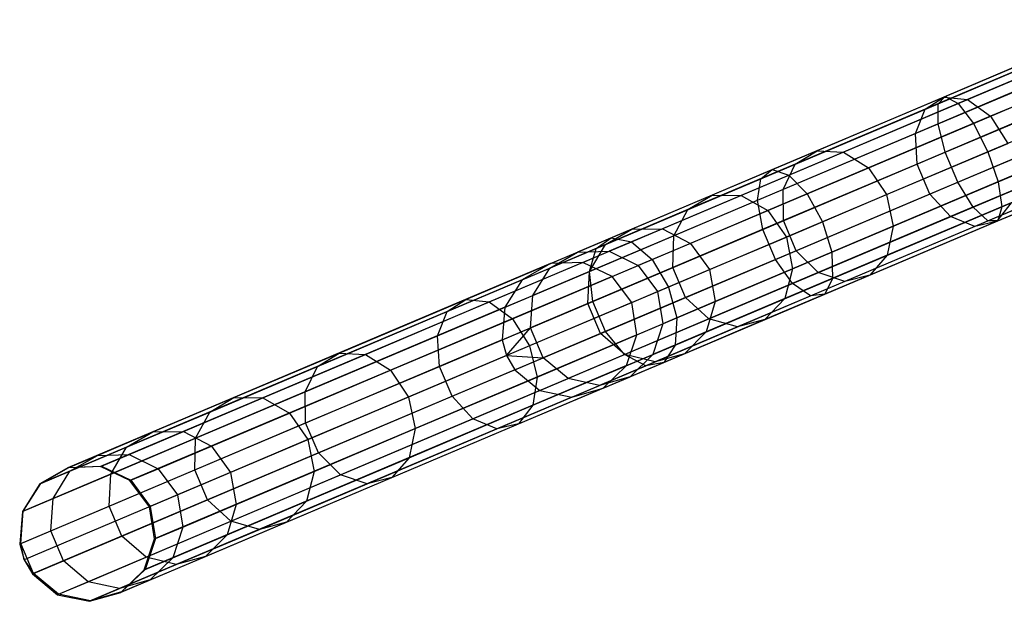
# Model space of a CAD drawing. Extents: x -91 to 92, y -91 to 92.
# Tile 8 of 256: x -84 to -70, y -36 to -27. Entities that reach past the tile are written whole.
import ezdxf

# ---------------------------------------------------------------- set-up
doc = ezdxf.new("R2010")
doc.units = 0
doc.header["$LTSCALE"] = 25.4
doc.layers.get('0').update_dxf_attribs({"linetype": 'CONTINUOUS'})

# ---------------------------------------------------------------- blocks, each defined once
blk = doc.blocks.new('NL2500012258_STL_2')
at = {"color": 0}
for p, q in [((21.716, -28.872, 28.498), (24.376, -27.746, 27.841)), ((21.716, -28.872, 28.498), (24.376, -27.746, 27.841)), ((21.61, -28.979, 28.044), (24.334, -27.827, 27.371)), ((21.61, -28.979, 28.044), (24.334, -27.827, 27.371)), ((21.904, -28.977, 28.926), (24.504, -27.876, 28.284)), ((21.904, -28.977, 28.926), (24.504, -27.876, 28.284)), ((23.837, -27.974, 173.903), (21.695, -28.881, 172.039)), ((23.837, -27.974, 173.903), (21.695, -28.881, 172.039)), ((24.136, -28.032, 173.534), (22.042, -28.918, 171.712)), ((24.136, -28.032, 173.534), (22.042, -28.918, 171.712)), ((23.613, -28.132, 174.295), (21.419, -29.06, 172.386)), ((23.613, -28.132, 174.295), (21.419, -29.06, 172.386)), ((21.61, -29.275, 27.668), (24.386, -28.1, 26.982)), ((21.61, -29.275, 27.668), (24.386, -28.1, 26.982)), ((22.129, -29.27, 29.23), (24.687, -28.188, 28.598)), ((22.129, -29.27, 29.23), (24.687, -28.188, 28.598)), ((24.441, -28.292, 173.272), (22.381, -29.164, 171.48)), ((24.441, -28.292, 173.272), (22.381, -29.164, 171.48)), ((23.514, -28.469, 174.62), (21.277, -29.415, 172.674)), ((23.514, -28.469, 174.62), (21.277, -29.415, 172.674)), ((21.715, -29.691, 27.455), (24.521, -28.503, 26.762)), ((21.715, -29.691, 27.455), (24.521, -28.503, 26.762)), ((24.884, -28.609, 28.711), (22.341, -29.685, 29.339)), ((24.884, -28.609, 28.711), (22.341, -29.685, 29.339)), ((19.176, -29.947, 29.578), (21.716, -28.872, 28.498)), ((19.176, -29.947, 29.578), (21.716, -28.872, 28.498)), ((21.695, -28.881, 172.039), (19.833, -29.669, 169.848)), ((21.695, -28.881, 172.039), (19.833, -29.669, 169.848)), ((23.563, -28.908, 174.803), (21.303, -29.865, 172.837)), ((23.563, -28.908, 174.803), (21.303, -29.865, 172.837)), ((21.419, -29.06, 172.386), (21.695, -28.881, 172.039)), ((21.419, -29.06, 172.386), (21.695, -28.881, 172.039)), ((21.61, -28.979, 28.044), (21.716, -28.872, 28.498)), ((21.61, -28.979, 28.044), (21.716, -28.872, 28.498)), ((21.695, -28.881, 172.039), (22.042, -28.918, 171.712)), ((21.695, -28.881, 172.039), (22.042, -28.918, 171.712)), ((21.716, -28.872, 28.498), (21.904, -28.977, 28.926)), ((21.716, -28.872, 28.498), (21.904, -28.977, 28.926)), ((19.009, -30.08, 29.149), (21.61, -28.979, 28.044)), ((19.009, -30.08, 29.149), (21.61, -28.979, 28.044)), ((19.42, -30.028, 29.981), (21.904, -28.977, 28.926)), ((19.42, -30.028, 29.981), (21.904, -28.977, 28.926)), ((21.419, -29.06, 172.386), (19.513, -29.867, 170.143)), ((21.419, -29.06, 172.386), (19.513, -29.867, 170.143)), ((22.042, -28.918, 171.712), (20.222, -29.689, 169.57)), ((22.042, -28.918, 171.712), (20.222, -29.689, 169.57)), ((21.277, -29.415, 172.674), (21.419, -29.06, 172.386)), ((21.277, -29.415, 172.674), (21.419, -29.06, 172.386)), ((21.61, -29.275, 27.668), (21.61, -28.979, 28.044)), ((21.61, -29.275, 27.668), (21.61, -28.979, 28.044)), ((21.901, -30.131, 27.455), (24.707, -28.944, 26.762)), ((21.901, -30.131, 27.455), (24.707, -28.944, 26.762)), ((21.904, -28.977, 28.926), (22.129, -29.27, 29.23)), ((21.904, -28.977, 28.926), (22.129, -29.27, 29.23)), ((22.042, -28.918, 171.712), (22.381, -29.164, 171.48)), ((22.042, -28.918, 171.712), (22.381, -29.164, 171.48)), ((22.492, -30.126, 29.23), (25.049, -29.044, 28.598)), ((22.492, -30.126, 29.23), (25.049, -29.044, 28.598)), ((22.381, -29.164, 171.48), (20.591, -29.922, 169.373)), ((22.381, -29.164, 171.48), (20.591, -29.922, 169.373)), ((22.381, -29.164, 171.48), (22.634, -29.561, 171.396)), ((22.381, -29.164, 171.48), (22.634, -29.561, 171.396)), ((18.958, -30.397, 28.794), (21.61, -29.275, 27.668)), ((18.958, -30.397, 28.794), (21.61, -29.275, 27.668)), ((19.687, -30.304, 30.267), (22.129, -29.27, 29.23)), ((19.687, -30.304, 30.267), (22.129, -29.27, 29.23)), ((23.75, -29.349, 174.803), (21.49, -30.306, 172.837)), ((23.75, -29.349, 174.803), (21.49, -30.306, 172.837)), ((21.715, -29.691, 27.455), (21.61, -29.275, 27.668)), ((21.715, -29.691, 27.455), (21.61, -29.275, 27.668)), ((22.127, -30.496, 27.668), (24.903, -29.321, 26.982)), ((22.127, -30.496, 27.668), (24.903, -29.321, 26.982)), ((22.129, -29.27, 29.23), (22.341, -29.685, 29.339)), ((22.129, -29.27, 29.23), (22.341, -29.685, 29.339)), ((21.277, -29.415, 172.674), (19.334, -30.238, 170.388)), ((21.277, -29.415, 172.674), (19.334, -30.238, 170.388)), ((21.303, -29.865, 172.837), (21.277, -29.415, 172.674)), ((21.303, -29.865, 172.837), (21.277, -29.415, 172.674)), ((22.545, -30.493, 28.926), (25.145, -29.392, 28.284)), ((22.545, -30.493, 28.926), (25.145, -29.392, 28.284)), ((20.855, -30.314, 169.302), (22.634, -29.561, 171.396)), ((20.855, -30.314, 169.302), (22.634, -29.561, 171.396)), ((22.339, -30.701, 28.044), (25.063, -29.549, 27.371)), ((22.339, -30.701, 28.044), (25.063, -29.549, 27.371)), ((22.49, -30.7, 28.498), (25.15, -29.574, 27.841)), ((22.49, -30.7, 28.498), (25.15, -29.574, 27.841)), ((19.833, -29.669, 169.848), (18.294, -30.32, 167.38)), ((19.833, -29.669, 169.848), (18.294, -30.32, 167.38)), ((20.222, -29.689, 169.57), (18.718, -30.325, 167.157)), ((20.222, -29.689, 169.57), (18.718, -30.325, 167.157)), ((19.035, -30.825, 28.593), (21.715, -29.691, 27.455)), ((19.035, -30.825, 28.593), (21.715, -29.691, 27.455)), ((19.513, -29.867, 170.143), (19.833, -29.669, 169.848)), ((19.513, -29.867, 170.143), (19.833, -29.669, 169.848)), ((19.833, -29.669, 169.848), (20.222, -29.689, 169.57)), ((19.833, -29.669, 169.848), (20.222, -29.689, 169.57)), ((22.341, -29.685, 29.339), (19.913, -30.713, 30.37)), ((22.341, -29.685, 29.339), (19.913, -30.713, 30.37)), ((20.222, -29.689, 169.57), (20.591, -29.922, 169.373)), ((20.222, -29.689, 169.57), (20.591, -29.922, 169.373)), ((21.901, -30.131, 27.455), (21.715, -29.691, 27.455)), ((21.901, -30.131, 27.455), (21.715, -29.691, 27.455)), ((24.031, -29.69, 174.62), (21.794, -30.637, 172.674)), ((24.031, -29.69, 174.62), (21.794, -30.637, 172.674)), ((22.341, -29.685, 29.339), (22.492, -30.126, 29.23)), ((22.341, -29.685, 29.339), (22.492, -30.126, 29.23)), ((19.513, -29.867, 170.143), (17.937, -30.534, 167.616)), ((19.513, -29.867, 170.143), (17.937, -30.534, 167.616)), ((20.591, -29.922, 169.373), (19.111, -30.548, 166.999)), ((20.591, -29.922, 169.373), (19.111, -30.548, 166.999)), ((19.334, -30.238, 170.388), (19.513, -29.867, 170.143)), ((19.334, -30.238, 170.388), (19.513, -29.867, 170.143)), ((21.303, -29.865, 172.837), (19.339, -30.696, 170.526)), ((21.303, -29.865, 172.837), (19.339, -30.696, 170.526)), ((20.591, -29.922, 169.373), (20.855, -30.314, 169.302)), ((20.591, -29.922, 169.373), (20.855, -30.314, 169.302)), ((21.49, -30.306, 172.837), (21.303, -29.865, 172.837)), ((21.49, -30.306, 172.837), (21.303, -29.865, 172.837)), ((24.341, -29.854, 174.295), (22.148, -30.782, 172.386)), ((24.341, -29.854, 174.295), (22.148, -30.782, 172.386)), ((24.611, -29.802, 173.903), (22.469, -30.709, 172.039)), ((24.611, -29.802, 173.903), (22.469, -30.709, 172.039)), ((16.811, -30.948, 31.055), (19.176, -29.947, 29.578)), ((16.811, -30.948, 31.055), (19.176, -29.947, 29.578)), ((17.109, -31.006, 31.425), (19.42, -30.028, 29.981)), ((17.109, -31.006, 31.425), (19.42, -30.028, 29.981)), ((19.009, -30.08, 29.149), (19.176, -29.947, 29.578)), ((19.009, -30.08, 29.149), (19.176, -29.947, 29.578)), ((19.176, -29.947, 29.578), (19.42, -30.028, 29.981)), ((19.176, -29.947, 29.578), (19.42, -30.028, 29.981)), ((19.42, -30.028, 29.981), (19.687, -30.304, 30.267)), ((19.42, -30.028, 29.981), (19.687, -30.304, 30.267)), ((22.743, -30.02, 171.48), (20.953, -30.777, 169.373)), ((22.743, -30.02, 171.48), (20.953, -30.777, 169.373)), ((16.588, -31.105, 30.661), (19.009, -30.08, 29.149)), ((16.588, -31.105, 30.661), (19.009, -30.08, 29.149)), ((18.958, -30.397, 28.794), (19.009, -30.08, 29.149)), ((18.958, -30.397, 28.794), (19.009, -30.08, 29.149)), ((19.221, -31.266, 28.593), (21.901, -30.131, 27.455)), ((19.221, -31.266, 28.593), (21.901, -30.131, 27.455)), ((20.049, -31.16, 30.267), (22.492, -30.126, 29.23)), ((20.049, -31.16, 30.267), (22.492, -30.126, 29.23)), ((22.127, -30.496, 27.668), (21.901, -30.131, 27.455)), ((22.127, -30.496, 27.668), (21.901, -30.131, 27.455)), ((22.492, -30.126, 29.23), (22.545, -30.493, 28.926)), ((22.492, -30.126, 29.23), (22.545, -30.493, 28.926)), ((18.294, -30.32, 167.38), (17.112, -30.821, 164.689)), ((18.294, -30.32, 167.38), (17.112, -30.821, 164.689)), ((17.413, -31.267, 31.687), (19.687, -30.304, 30.267)), ((17.413, -31.267, 31.687), (19.687, -30.304, 30.267)), ((18.718, -30.325, 167.157), (17.562, -30.814, 164.527)), ((18.718, -30.325, 167.157), (17.562, -30.814, 164.527)), ((19.334, -30.238, 170.388), (17.728, -30.918, 167.811)), ((19.334, -30.238, 170.388), (17.728, -30.918, 167.811)), ((17.937, -30.534, 167.616), (18.294, -30.32, 167.38)), ((17.937, -30.534, 167.616), (18.294, -30.32, 167.38)), ((18.294, -30.32, 167.38), (18.718, -30.325, 167.157)), ((18.294, -30.32, 167.38), (18.718, -30.325, 167.157)), ((18.718, -30.325, 167.157), (19.111, -30.548, 166.999)), ((18.718, -30.325, 167.157), (19.111, -30.548, 166.999)), ((19.339, -30.696, 170.526), (19.334, -30.238, 170.388)), ((19.339, -30.696, 170.526), (19.334, -30.238, 170.388)), ((19.384, -30.937, 166.943), (20.855, -30.314, 169.302)), ((19.384, -30.937, 166.943), (20.855, -30.314, 169.302)), ((21.49, -30.306, 172.837), (19.526, -31.137, 170.526)), ((21.49, -30.306, 172.837), (19.526, -31.137, 170.526)), ((19.687, -30.304, 30.267), (19.913, -30.713, 30.37)), ((19.687, -30.304, 30.267), (19.913, -30.713, 30.37)), ((20.855, -30.314, 169.302), (20.953, -30.777, 169.373)), ((20.855, -30.314, 169.302), (20.953, -30.777, 169.373)), ((21.794, -30.637, 172.674), (21.49, -30.306, 172.837)), ((21.794, -30.637, 172.674), (21.49, -30.306, 172.837)), ((16.49, -31.442, 30.336), (18.958, -30.397, 28.794)), ((16.49, -31.442, 30.336), (18.958, -30.397, 28.794)), ((19.035, -30.825, 28.593), (18.958, -30.397, 28.794)), ((19.035, -30.825, 28.593), (18.958, -30.397, 28.794)), ((19.475, -31.619, 28.794), (22.127, -30.496, 27.668)), ((19.475, -31.619, 28.794), (22.127, -30.496, 27.668)), ((20.062, -31.544, 29.981), (22.545, -30.493, 28.926)), ((20.062, -31.544, 29.981), (22.545, -30.493, 28.926)), ((22.684, -30.434, 171.712), (20.864, -31.204, 169.57)), ((22.684, -30.434, 171.712), (20.864, -31.204, 169.57)), ((22.339, -30.701, 28.044), (22.127, -30.496, 27.668)), ((22.339, -30.701, 28.044), (22.127, -30.496, 27.668)), ((22.684, -30.434, 171.712), (22.469, -30.709, 172.039)), ((22.684, -30.434, 171.712), (22.469, -30.709, 172.039)), ((22.545, -30.493, 28.926), (22.49, -30.7, 28.498)), ((22.545, -30.493, 28.926), (22.49, -30.7, 28.498)), ((17.937, -30.534, 167.616), (16.727, -31.046, 164.861)), ((17.937, -30.534, 167.616), (16.727, -31.046, 164.861)), ((17.728, -30.918, 167.811), (17.937, -30.534, 167.616)), ((17.728, -30.918, 167.811), (17.937, -30.534, 167.616)), ((19.111, -30.548, 166.999), (17.975, -31.029, 164.412)), ((19.111, -30.548, 166.999), (17.975, -31.029, 164.412)), ((19.111, -30.548, 166.999), (19.384, -30.937, 166.943)), ((19.111, -30.548, 166.999), (19.384, -30.937, 166.943)), ((21.794, -30.637, 172.674), (19.851, -31.459, 170.388)), ((21.794, -30.637, 172.674), (19.851, -31.459, 170.388)), ((22.148, -30.782, 172.386), (21.794, -30.637, 172.674)), ((22.148, -30.782, 172.386), (21.794, -30.637, 172.674)), ((19.913, -30.713, 30.37), (17.653, -31.67, 31.782)), ((19.913, -30.713, 30.37), (17.653, -31.67, 31.782)), ((19.339, -30.696, 170.526), (17.715, -31.383, 167.922)), ((19.339, -30.696, 170.526), (17.715, -31.383, 167.922)), ((19.526, -31.137, 170.526), (19.339, -30.696, 170.526)), ((19.526, -31.137, 170.526), (19.339, -30.696, 170.526)), ((20.953, -30.777, 169.373), (19.473, -31.404, 166.999)), ((20.953, -30.777, 169.373), (19.473, -31.404, 166.999)), ((19.738, -31.802, 29.149), (22.339, -30.701, 28.044)), ((19.738, -31.802, 29.149), (22.339, -30.701, 28.044)), ((19.913, -30.713, 30.37), (20.049, -31.16, 30.267)), ((19.913, -30.713, 30.37), (20.049, -31.16, 30.267)), ((19.95, -31.775, 29.578), (22.49, -30.7, 28.498)), ((19.95, -31.775, 29.578), (22.49, -30.7, 28.498)), ((22.148, -30.782, 172.386), (20.242, -31.589, 170.143)), ((22.148, -30.782, 172.386), (20.242, -31.589, 170.143)), ((22.469, -30.709, 172.039), (20.607, -31.497, 169.848)), ((22.469, -30.709, 172.039), (20.607, -31.497, 169.848)), ((20.953, -30.777, 169.373), (20.864, -31.204, 169.57)), ((20.953, -30.777, 169.373), (20.864, -31.204, 169.57)), ((22.469, -30.709, 172.039), (22.148, -30.782, 172.386)), ((22.469, -30.709, 172.039), (22.148, -30.782, 172.386)), ((22.49, -30.7, 28.498), (22.339, -30.701, 28.044)), ((22.49, -30.7, 28.498), (22.339, -30.701, 28.044)), ((17.112, -30.821, 164.689), (16.314, -31.158, 161.837)), ((17.112, -30.821, 164.689), (16.314, -31.158, 161.837)), ((17.728, -30.918, 167.811), (16.494, -31.44, 165.003)), ((17.728, -30.918, 167.811), (16.494, -31.44, 165.003)), ((16.54, -31.881, 30.152), (19.035, -30.825, 28.593)), ((16.54, -31.881, 30.152), (19.035, -30.825, 28.593)), ((16.727, -31.046, 164.861), (17.112, -30.821, 164.689)), ((16.727, -31.046, 164.861), (17.112, -30.821, 164.689)), ((17.562, -30.814, 164.527), (16.782, -31.144, 161.739)), ((17.562, -30.814, 164.527), (16.782, -31.144, 161.739)), ((17.112, -30.821, 164.689), (17.562, -30.814, 164.527)), ((17.112, -30.821, 164.689), (17.562, -30.814, 164.527)), ((17.562, -30.814, 164.527), (17.975, -31.029, 164.412)), ((17.562, -30.814, 164.527), (17.975, -31.029, 164.412)), ((17.715, -31.383, 167.922), (17.728, -30.918, 167.811)), ((17.715, -31.383, 167.922), (17.728, -30.918, 167.811)), ((18.254, -31.415, 164.371), (19.384, -30.937, 166.943)), ((18.254, -31.415, 164.371), (19.384, -30.937, 166.943)), ((19.221, -31.266, 28.593), (19.035, -30.825, 28.593)), ((19.221, -31.266, 28.593), (19.035, -30.825, 28.593)), ((19.384, -30.937, 166.943), (19.473, -31.404, 166.999)), ((19.384, -30.937, 166.943), (19.473, -31.404, 166.999)), ((14.675, -31.852, 32.897), (16.811, -30.948, 31.055)), ((14.675, -31.852, 32.897), (16.811, -30.948, 31.055)), ((15.021, -31.89, 33.225), (17.109, -31.006, 31.425)), ((15.021, -31.89, 33.225), (17.109, -31.006, 31.425)), ((16.727, -31.046, 164.861), (15.909, -31.392, 161.94)), ((16.727, -31.046, 164.861), (15.909, -31.392, 161.94)), ((16.494, -31.44, 165.003), (16.727, -31.046, 164.861)), ((16.494, -31.44, 165.003), (16.727, -31.046, 164.861)), ((16.588, -31.105, 30.661), (16.811, -30.948, 31.055)), ((16.588, -31.105, 30.661), (16.811, -30.948, 31.055)), ((16.811, -30.948, 31.055), (17.109, -31.006, 31.425)), ((16.811, -30.948, 31.055), (17.109, -31.006, 31.425)), ((17.109, -31.006, 31.425), (17.413, -31.267, 31.687)), ((17.109, -31.006, 31.425), (17.413, -31.267, 31.687)), ((17.975, -31.029, 164.412), (17.207, -31.354, 161.67)), ((17.975, -31.029, 164.412), (17.207, -31.354, 161.67)), ((17.975, -31.029, 164.412), (18.254, -31.415, 164.371)), ((17.975, -31.029, 164.412), (18.254, -31.415, 164.371)), ((14.401, -32.031, 32.548), (16.588, -31.105, 30.661)), ((14.401, -32.031, 32.548), (16.588, -31.105, 30.661)), ((15.909, -31.392, 161.94), (16.314, -31.158, 161.837)), ((15.909, -31.392, 161.94), (16.314, -31.158, 161.837)), ((15.918, -31.326, 158.887), (16.314, -31.158, 161.837)), ((15.918, -31.326, 158.887), (16.314, -31.158, 161.837)), ((16.314, -31.158, 161.837), (16.782, -31.144, 161.739)), ((16.314, -31.158, 161.837), (16.782, -31.144, 161.739)), ((16.395, -31.308, 158.856), (16.782, -31.144, 161.739)), ((16.395, -31.308, 158.856), (16.782, -31.144, 161.739)), ((16.49, -31.442, 30.336), (16.588, -31.105, 30.661)), ((16.49, -31.442, 30.336), (16.588, -31.105, 30.661)), ((16.782, -31.144, 161.739), (17.207, -31.354, 161.67)), ((16.782, -31.144, 161.739), (17.207, -31.354, 161.67)), ((17.775, -32.123, 31.687), (20.049, -31.16, 30.267)), ((17.775, -32.123, 31.687), (20.049, -31.16, 30.267)), ((19.526, -31.137, 170.526), (17.902, -31.824, 167.922)), ((19.526, -31.137, 170.526), (17.902, -31.824, 167.922)), ((20.864, -31.204, 169.57), (19.359, -31.841, 167.157)), ((20.864, -31.204, 169.57), (19.359, -31.841, 167.157)), ((19.851, -31.459, 170.388), (19.526, -31.137, 170.526)), ((19.851, -31.459, 170.388), (19.526, -31.137, 170.526)), ((20.049, -31.16, 30.267), (20.062, -31.544, 29.981)), ((20.049, -31.16, 30.267), (20.062, -31.544, 29.981)), ((20.864, -31.204, 169.57), (20.607, -31.497, 169.848)), ((20.864, -31.204, 169.57), (20.607, -31.497, 169.848)), ((15.918, -31.326, 158.887), (8.834, -34.324, 48.887)), ((15.918, -31.326, 158.887), (8.834, -34.324, 48.887)), ((16.395, -31.308, 158.856), (9.311, -34.307, 48.856)), ((16.395, -31.308, 158.856), (9.311, -34.307, 48.856)), ((15.359, -32.136, 33.459), (17.413, -31.267, 31.687)), ((15.359, -32.136, 33.459), (17.413, -31.267, 31.687)), ((15.918, -31.326, 158.887), (15.504, -31.564, 158.92)), ((15.918, -31.326, 158.887), (15.504, -31.564, 158.92)), ((16.395, -31.308, 158.856), (15.918, -31.326, 158.887)), ((16.395, -31.308, 158.856), (15.918, -31.326, 158.887)), ((16.826, -31.515, 158.833), (16.395, -31.308, 158.856)), ((16.826, -31.515, 158.833), (16.395, -31.308, 158.856)), ((16.727, -32.322, 30.152), (19.221, -31.266, 28.593)), ((16.727, -32.322, 30.152), (19.221, -31.266, 28.593)), ((16.826, -31.515, 158.833), (17.207, -31.354, 161.67)), ((16.826, -31.515, 158.833), (17.207, -31.354, 161.67)), ((17.207, -31.354, 161.67), (17.491, -31.738, 161.645)), ((17.207, -31.354, 161.67), (17.491, -31.738, 161.645)), ((17.413, -31.267, 31.687), (17.653, -31.67, 31.782)), ((17.413, -31.267, 31.687), (17.653, -31.67, 31.782)), ((19.475, -31.619, 28.794), (19.221, -31.266, 28.593)), ((19.475, -31.619, 28.794), (19.221, -31.266, 28.593)), ((16.826, -31.515, 158.833), (9.743, -34.513, 48.833)), ((16.826, -31.515, 158.833), (9.743, -34.513, 48.833)), ((14.261, -32.385, 32.258), (16.49, -31.442, 30.336)), ((14.261, -32.385, 32.258), (16.49, -31.442, 30.336)), ((15.504, -31.564, 158.92), (15.909, -31.392, 161.94)), ((15.504, -31.564, 158.92), (15.909, -31.392, 161.94)), ((15.661, -31.793, 162.026), (15.909, -31.392, 161.94)), ((15.661, -31.793, 162.026), (15.909, -31.392, 161.94)), ((16.494, -31.44, 165.003), (15.661, -31.793, 162.026)), ((16.494, -31.44, 165.003), (15.661, -31.793, 162.026)), ((17.715, -31.383, 167.922), (16.469, -31.911, 165.084)), ((17.715, -31.383, 167.922), (16.469, -31.911, 165.084)), ((16.469, -31.911, 165.084), (16.494, -31.44, 165.003)), ((16.469, -31.911, 165.084), (16.494, -31.44, 165.003)), ((16.54, -31.881, 30.152), (16.49, -31.442, 30.336)), ((16.54, -31.881, 30.152), (16.49, -31.442, 30.336)), ((17.113, -31.898, 158.825), (16.826, -31.515, 158.833)), ((17.113, -31.898, 158.825), (16.826, -31.515, 158.833)), ((17.491, -31.738, 161.645), (18.254, -31.415, 164.371)), ((17.491, -31.738, 161.645), (18.254, -31.415, 164.371)), ((17.902, -31.824, 167.922), (17.715, -31.383, 167.922)), ((17.902, -31.824, 167.922), (17.715, -31.383, 167.922)), ((19.851, -31.459, 170.388), (18.245, -32.139, 167.811)), ((19.851, -31.459, 170.388), (18.245, -32.139, 167.811)), ((18.254, -31.415, 164.371), (18.337, -31.885, 164.412)), ((18.254, -31.415, 164.371), (18.337, -31.885, 164.412)), ((19.473, -31.404, 166.999), (18.337, -31.885, 164.412)), ((19.473, -31.404, 166.999), (18.337, -31.885, 164.412)), ((20.607, -31.497, 169.848), (19.068, -32.149, 167.38)), ((20.607, -31.497, 169.848), (19.068, -32.149, 167.38)), ((19.473, -31.404, 166.999), (19.359, -31.841, 167.157)), ((19.473, -31.404, 166.999), (19.359, -31.841, 167.157)), ((20.242, -31.589, 170.143), (19.851, -31.459, 170.388)), ((20.242, -31.589, 170.143), (19.851, -31.459, 170.388)), ((20.607, -31.497, 169.848), (20.242, -31.589, 170.143)), ((20.607, -31.497, 169.848), (20.242, -31.589, 170.143)), ((15.504, -31.564, 158.92), (8.42, -34.562, 48.92)), ((15.504, -31.564, 158.92), (8.42, -34.562, 48.92)), ((15.504, -31.564, 158.92), (15.248, -31.968, 158.947)), ((15.504, -31.564, 158.92), (15.248, -31.968, 158.947)), ((17.007, -32.663, 30.336), (19.475, -31.619, 28.794)), ((17.007, -32.663, 30.336), (19.475, -31.619, 28.794)), ((17.751, -32.522, 31.425), (20.062, -31.544, 29.981)), ((17.751, -32.522, 31.425), (20.062, -31.544, 29.981)), ((20.242, -31.589, 170.143), (18.666, -32.256, 167.616)), ((20.242, -31.589, 170.143), (18.666, -32.256, 167.616)), ((19.738, -31.802, 29.149), (19.475, -31.619, 28.794)), ((19.738, -31.802, 29.149), (19.475, -31.619, 28.794)), ((20.062, -31.544, 29.981), (19.95, -31.775, 29.578)), ((20.062, -31.544, 29.981), (19.95, -31.775, 29.578)), ((15.248, -31.968, 158.947), (15.661, -31.793, 162.026)), ((15.248, -31.968, 158.947), (15.661, -31.793, 162.026)), ((17.653, -31.67, 31.782), (15.612, -32.534, 33.543)), ((17.653, -31.67, 31.782), (15.612, -32.534, 33.543)), ((15.627, -32.267, 162.075), (15.661, -31.793, 162.026)), ((15.627, -32.267, 162.075), (15.661, -31.793, 162.026)), ((17.113, -31.898, 158.825), (17.491, -31.738, 161.645)), ((17.113, -31.898, 158.825), (17.491, -31.738, 161.645)), ((17.317, -32.827, 30.661), (19.738, -31.802, 29.149)), ((17.317, -32.827, 30.661), (19.738, -31.802, 29.149)), ((17.491, -31.738, 161.645), (17.57, -32.21, 161.67)), ((17.491, -31.738, 161.645), (17.57, -32.21, 161.67)), ((17.585, -32.776, 31.055), (19.95, -31.775, 29.578)), ((17.585, -32.776, 31.055), (19.95, -31.775, 29.578)), ((17.653, -31.67, 31.782), (17.775, -32.123, 31.687)), ((17.653, -31.67, 31.782), (17.775, -32.123, 31.687)), ((19.95, -31.775, 29.578), (19.738, -31.802, 29.149)), ((19.95, -31.775, 29.578), (19.738, -31.802, 29.149)), ((17.113, -31.898, 158.825), (10.029, -34.897, 48.825)), ((17.113, -31.898, 158.825), (10.029, -34.897, 48.825)), ((12.815, -32.64, 35.063), (14.675, -31.852, 32.897)), ((12.815, -32.64, 35.063), (14.675, -31.852, 32.897)), ((13.202, -32.66, 35.343), (15.021, -31.89, 33.225)), ((13.202, -32.66, 35.343), (15.021, -31.89, 33.225)), ((14.287, -32.835, 32.095), (16.54, -31.881, 30.152)), ((14.287, -32.835, 32.095), (16.54, -31.881, 30.152)), ((14.401, -32.031, 32.548), (14.675, -31.852, 32.897)), ((14.401, -32.031, 32.548), (14.675, -31.852, 32.897)), ((14.675, -31.852, 32.897), (15.021, -31.89, 33.225)), ((14.675, -31.852, 32.897), (15.021, -31.89, 33.225)), ((15.021, -31.89, 33.225), (15.359, -32.136, 33.459)), ((15.021, -31.89, 33.225), (15.359, -32.136, 33.459)), ((16.469, -31.911, 165.084), (15.627, -32.267, 162.075)), ((16.469, -31.911, 165.084), (15.627, -32.267, 162.075)), ((16.655, -32.352, 165.084), (16.469, -31.911, 165.084)), ((16.655, -32.352, 165.084), (16.469, -31.911, 165.084)), ((16.727, -32.322, 30.152), (16.54, -31.881, 30.152)), ((16.727, -32.322, 30.152), (16.54, -31.881, 30.152)), ((17.902, -31.824, 167.922), (16.655, -32.352, 165.084)), ((17.902, -31.824, 167.922), (16.655, -32.352, 165.084)), ((17.188, -32.371, 158.833), (17.113, -31.898, 158.825)), ((17.188, -32.371, 158.833), (17.113, -31.898, 158.825)), ((18.337, -31.885, 164.412), (17.57, -32.21, 161.67)), ((18.337, -31.885, 164.412), (17.57, -32.21, 161.67)), ((18.245, -32.139, 167.811), (17.902, -31.824, 167.922)), ((18.245, -32.139, 167.811), (17.902, -31.824, 167.922)), ((19.359, -31.841, 167.157), (18.204, -32.33, 164.527)), ((19.359, -31.841, 167.157), (18.204, -32.33, 164.527)), ((18.337, -31.885, 164.412), (18.204, -32.33, 164.527)), ((18.337, -31.885, 164.412), (18.204, -32.33, 164.527)), ((19.359, -31.841, 167.157), (19.068, -32.149, 167.38)), ((19.359, -31.841, 167.157), (19.068, -32.149, 167.38)), ((15.248, -31.968, 158.947), (8.164, -34.966, 48.947)), ((15.248, -31.968, 158.947), (8.164, -34.966, 48.947)), ((12.496, -32.837, 34.766), (14.401, -32.031, 32.548)), ((12.496, -32.837, 34.766), (14.401, -32.031, 32.548)), ((14.261, -32.385, 32.258), (14.401, -32.031, 32.548)), ((14.261, -32.385, 32.258), (14.401, -32.031, 32.548)), ((15.248, -31.968, 158.947), (15.209, -32.444, 158.963)), ((15.248, -31.968, 158.947), (15.209, -32.444, 158.963)), ((13.57, -32.893, 35.542), (15.359, -32.136, 33.459)), ((13.57, -32.893, 35.542), (15.359, -32.136, 33.459)), ((15.359, -32.136, 33.459), (15.612, -32.534, 33.543)), ((15.359, -32.136, 33.459), (15.612, -32.534, 33.543)), ((15.721, -32.992, 33.459), (17.775, -32.123, 31.687)), ((15.721, -32.992, 33.459), (17.775, -32.123, 31.687)), ((18.245, -32.139, 167.811), (17.011, -32.661, 165.003)), ((18.245, -32.139, 167.811), (17.011, -32.661, 165.003)), ((17.188, -32.371, 158.833), (17.57, -32.21, 161.67)), ((17.188, -32.371, 158.833), (17.57, -32.21, 161.67)), ((17.57, -32.21, 161.67), (17.424, -32.66, 161.739)), ((17.57, -32.21, 161.67), (17.424, -32.66, 161.739)), ((17.775, -32.123, 31.687), (17.751, -32.522, 31.425)), ((17.775, -32.123, 31.687), (17.751, -32.522, 31.425)), ((19.068, -32.149, 167.38), (17.886, -32.649, 164.689)), ((19.068, -32.149, 167.38), (17.886, -32.649, 164.689)), ((18.666, -32.256, 167.616), (18.245, -32.139, 167.811)), ((18.666, -32.256, 167.616), (18.245, -32.139, 167.811)), ((19.068, -32.149, 167.38), (18.666, -32.256, 167.616)), ((19.068, -32.149, 167.38), (18.666, -32.256, 167.616)), ((17.188, -32.371, 158.833), (10.105, -35.369, 48.833)), ((17.188, -32.371, 158.833), (10.105, -35.369, 48.833)), ((12.319, -33.207, 34.519), (14.261, -32.385, 32.258)), ((12.319, -33.207, 34.519), (14.261, -32.385, 32.258)), ((14.287, -32.835, 32.095), (14.261, -32.385, 32.258)), ((14.287, -32.835, 32.095), (14.261, -32.385, 32.258)), ((14.473, -33.275, 32.095), (16.727, -32.322, 30.152)), ((14.473, -33.275, 32.095), (16.727, -32.322, 30.152)), ((15.209, -32.444, 158.963), (15.627, -32.267, 162.075)), ((15.209, -32.444, 158.963), (15.627, -32.267, 162.075)), ((15.275, -32.676, 158.965), (15.627, -32.267, 162.075)), ((15.275, -32.676, 158.965), (15.627, -32.267, 162.075)), ((15.813, -32.708, 162.075), (15.627, -32.267, 162.075)), ((15.813, -32.708, 162.075), (15.627, -32.267, 162.075)), ((16.655, -32.352, 165.084), (15.813, -32.708, 162.075)), ((16.655, -32.352, 165.084), (15.813, -32.708, 162.075)), ((17.011, -32.661, 165.003), (16.655, -32.352, 165.084)), ((17.011, -32.661, 165.003), (16.655, -32.352, 165.084)), ((17.007, -32.663, 30.336), (16.727, -32.322, 30.152)), ((17.007, -32.663, 30.336), (16.727, -32.322, 30.152)), ((17.037, -32.824, 158.856), (17.188, -32.371, 158.833)), ((17.037, -32.824, 158.856), (17.188, -32.371, 158.833)), ((18.204, -32.33, 164.527), (17.424, -32.66, 161.739)), ((18.204, -32.33, 164.527), (17.424, -32.66, 161.739)), ((18.666, -32.256, 167.616), (17.456, -32.769, 164.861)), ((18.666, -32.256, 167.616), (17.456, -32.769, 164.861)), ((18.204, -32.33, 164.527), (17.886, -32.649, 164.689)), ((18.204, -32.33, 164.527), (17.886, -32.649, 164.689)), ((15.209, -32.444, 158.963), (8.125, -35.443, 48.963)), ((15.209, -32.444, 158.963), (8.125, -35.443, 48.963)), ((15.209, -32.444, 158.963), (15.275, -32.676, 158.965)), ((15.209, -32.444, 158.963), (15.275, -32.676, 158.965)), ((15.662, -33.406, 33.225), (17.751, -32.522, 31.425)), ((15.662, -33.406, 33.225), (17.751, -32.522, 31.425)), ((17.751, -32.522, 31.425), (17.585, -32.776, 31.055)), ((17.751, -32.522, 31.425), (17.585, -32.776, 31.055)), ((11.271, -33.293, 37.506), (12.815, -32.64, 35.063)), ((11.271, -33.293, 37.506), (12.815, -32.64, 35.063)), ((11.694, -33.298, 37.731), (13.202, -32.66, 35.343)), ((11.694, -33.298, 37.731), (13.202, -32.66, 35.343)), ((12.496, -32.837, 34.766), (12.815, -32.64, 35.063)), ((12.496, -32.837, 34.766), (12.815, -32.64, 35.063)), ((12.815, -32.64, 35.063), (13.202, -32.66, 35.343)), ((12.815, -32.64, 35.063), (13.202, -32.66, 35.343)), ((13.202, -32.66, 35.343), (13.57, -32.893, 35.542)), ((13.202, -32.66, 35.343), (13.57, -32.893, 35.542)), ((15.612, -32.534, 33.543), (13.833, -33.286, 35.613)), ((15.612, -32.534, 33.543), (13.833, -33.286, 35.613)), ((14.778, -33.607, 32.258), (17.007, -32.663, 30.336)), ((14.778, -33.607, 32.258), (17.007, -32.663, 30.336)), ((15.612, -32.534, 33.543), (15.721, -32.992, 33.459)), ((15.612, -32.534, 33.543), (15.721, -32.992, 33.459)), ((17.011, -32.661, 165.003), (16.178, -33.014, 162.026)), ((17.011, -32.661, 165.003), (16.178, -33.014, 162.026)), ((17.317, -32.827, 30.661), (17.007, -32.663, 30.336)), ((17.317, -32.827, 30.661), (17.007, -32.663, 30.336)), ((17.456, -32.769, 164.861), (17.011, -32.661, 165.003)), ((17.456, -32.769, 164.861), (17.011, -32.661, 165.003)), ((17.037, -32.824, 158.856), (17.424, -32.66, 161.739)), ((17.037, -32.824, 158.856), (17.424, -32.66, 161.739)), ((17.886, -32.649, 164.689), (17.088, -32.987, 161.837)), ((17.886, -32.649, 164.689), (17.088, -32.987, 161.837)), ((17.424, -32.66, 161.739), (17.088, -32.987, 161.837)), ((17.424, -32.66, 161.739), (17.088, -32.987, 161.837)), ((17.886, -32.649, 164.689), (17.456, -32.769, 164.861)), ((17.886, -32.649, 164.689), (17.456, -32.769, 164.861)), ((15.275, -32.676, 158.965), (8.192, -35.674, 48.965)), ((15.275, -32.676, 158.965), (8.192, -35.674, 48.965)), ((15.275, -32.676, 158.965), (15.813, -32.708, 162.075)), ((15.275, -32.676, 158.965), (15.813, -32.708, 162.075)), ((15.275, -32.676, 158.965), (15.395, -32.885, 158.963)), ((15.275, -32.676, 158.965), (15.395, -32.885, 158.963)), ((15.395, -32.885, 158.963), (15.813, -32.708, 162.075)), ((15.395, -32.885, 158.963), (15.813, -32.708, 162.075)), ((15.449, -33.68, 32.897), (17.585, -32.776, 31.055)), ((15.449, -33.68, 32.897), (17.585, -32.776, 31.055)), ((16.178, -33.014, 162.026), (15.813, -32.708, 162.075)), ((16.178, -33.014, 162.026), (15.813, -32.708, 162.075)), ((17.456, -32.769, 164.861), (16.638, -33.114, 161.94)), ((17.456, -32.769, 164.861), (16.638, -33.114, 161.94)), ((17.585, -32.776, 31.055), (17.317, -32.827, 30.661)), ((17.585, -32.776, 31.055), (17.317, -32.827, 30.661)), ((15.395, -32.885, 158.963), (8.312, -35.883, 48.963)), ((15.395, -32.885, 158.963), (8.312, -35.883, 48.963)), ((17.037, -32.824, 158.856), (9.953, -35.822, 48.856)), ((17.037, -32.824, 158.856), (9.953, -35.822, 48.856)), ((10.916, -33.506, 37.267), (12.496, -32.837, 34.766)), ((10.916, -33.506, 37.267), (12.496, -32.837, 34.766)), ((12.086, -33.521, 37.89), (13.57, -32.893, 35.542)), ((12.086, -33.521, 37.89), (13.57, -32.893, 35.542)), ((12.319, -33.207, 34.519), (12.496, -32.837, 34.766)), ((12.319, -33.207, 34.519), (12.496, -32.837, 34.766)), ((12.324, -33.665, 34.38), (14.287, -32.835, 32.095)), ((12.324, -33.665, 34.38), (14.287, -32.835, 32.095)), ((13.57, -32.893, 35.542), (13.833, -33.286, 35.613)), ((13.57, -32.893, 35.542), (13.833, -33.286, 35.613)), ((14.473, -33.275, 32.095), (14.287, -32.835, 32.095)), ((14.473, -33.275, 32.095), (14.287, -32.835, 32.095)), ((15.13, -33.753, 32.548), (17.317, -32.827, 30.661)), ((15.13, -33.753, 32.548), (17.317, -32.827, 30.661)), ((15.395, -32.885, 158.963), (15.765, -33.189, 158.947)), ((15.395, -32.885, 158.963), (15.765, -33.189, 158.947)), ((16.692, -33.155, 158.887), (17.037, -32.824, 158.856)), ((16.692, -33.155, 158.887), (17.037, -32.824, 158.856)), ((13.932, -33.749, 35.542), (15.721, -32.992, 33.459)), ((13.932, -33.749, 35.542), (15.721, -32.992, 33.459)), ((15.721, -32.992, 33.459), (15.662, -33.406, 33.225)), ((15.721, -32.992, 33.459), (15.662, -33.406, 33.225)), ((15.765, -33.189, 158.947), (16.178, -33.014, 162.026)), ((15.765, -33.189, 158.947), (16.178, -33.014, 162.026)), ((16.638, -33.114, 161.94), (16.178, -33.014, 162.026)), ((16.638, -33.114, 161.94), (16.178, -33.014, 162.026)), ((17.088, -32.987, 161.837), (16.638, -33.114, 161.94)), ((17.088, -32.987, 161.837), (16.638, -33.114, 161.94)), ((16.692, -33.155, 158.887), (17.088, -32.987, 161.837)), ((16.692, -33.155, 158.887), (17.088, -32.987, 161.837)), ((15.765, -33.189, 158.947), (8.681, -36.187, 48.947)), ((15.765, -33.189, 158.947), (8.681, -36.187, 48.947)), ((16.692, -33.155, 158.887), (9.608, -36.153, 48.887)), ((16.692, -33.155, 158.887), (9.608, -36.153, 48.887)), ((10.708, -33.889, 37.069), (12.319, -33.207, 34.519)), ((10.708, -33.889, 37.069), (12.319, -33.207, 34.519)), ((12.324, -33.665, 34.38), (12.319, -33.207, 34.519)), ((12.324, -33.665, 34.38), (12.319, -33.207, 34.519)), ((15.765, -33.189, 158.947), (16.233, -33.286, 158.92)), ((15.765, -33.189, 158.947), (16.233, -33.286, 158.92)), ((16.233, -33.286, 158.92), (16.638, -33.114, 161.94)), ((16.233, -33.286, 158.92), (16.638, -33.114, 161.94)), ((16.233, -33.286, 158.92), (16.692, -33.155, 158.887)), ((16.233, -33.286, 158.92), (16.692, -33.155, 158.887)), ((16.233, -33.286, 158.92), (9.149, -36.284, 48.92)), ((16.233, -33.286, 158.92), (9.149, -36.284, 48.92)), ((10.079, -33.797, 40.17), (11.271, -33.293, 37.506)), ((10.079, -33.797, 40.17), (11.271, -33.293, 37.506)), ((10.529, -33.791, 40.335), (11.694, -33.298, 37.731)), ((10.529, -33.791, 40.335), (11.694, -33.298, 37.731)), ((10.916, -33.506, 37.267), (11.271, -33.293, 37.506)), ((10.916, -33.506, 37.267), (11.271, -33.293, 37.506)), ((11.271, -33.293, 37.506), (11.694, -33.298, 37.731)), ((11.271, -33.293, 37.506), (11.694, -33.298, 37.731)), ((11.694, -33.298, 37.731), (12.086, -33.521, 37.89)), ((11.694, -33.298, 37.731), (12.086, -33.521, 37.89)), ((13.833, -33.286, 35.613), (12.358, -33.911, 37.948)), ((13.833, -33.286, 35.613), (12.358, -33.911, 37.948)), ((12.511, -34.106, 34.38), (14.473, -33.275, 32.095)), ((12.511, -34.106, 34.38), (14.473, -33.275, 32.095)), ((13.833, -33.286, 35.613), (13.932, -33.749, 35.542)), ((13.833, -33.286, 35.613), (13.932, -33.749, 35.542)), ((14.778, -33.607, 32.258), (14.473, -33.275, 32.095)), ((14.778, -33.607, 32.258), (14.473, -33.275, 32.095)), ((9.695, -34.023, 39.995), (10.916, -33.506, 37.267)), ((9.695, -34.023, 39.995), (10.916, -33.506, 37.267)), ((10.708, -33.889, 37.069), (10.916, -33.506, 37.267)), ((10.708, -33.889, 37.069), (10.916, -33.506, 37.267)), ((10.94, -34.006, 40.452), (12.086, -33.521, 37.89)), ((10.94, -34.006, 40.452), (12.086, -33.521, 37.89)), ((12.086, -33.521, 37.89), (12.358, -33.911, 37.948)), ((12.086, -33.521, 37.89), (12.358, -33.911, 37.948)), ((13.844, -34.176, 35.343), (15.662, -33.406, 33.225)), ((13.844, -34.176, 35.343), (15.662, -33.406, 33.225)), ((15.662, -33.406, 33.225), (15.449, -33.68, 32.897)), ((15.662, -33.406, 33.225), (15.449, -33.68, 32.897)), ((10.696, -34.354, 36.957), (12.324, -33.665, 34.38)), ((10.696, -34.354, 36.957), (12.324, -33.665, 34.38)), ((12.511, -34.106, 34.38), (12.324, -33.665, 34.38)), ((12.511, -34.106, 34.38), (12.324, -33.665, 34.38)), ((12.836, -34.429, 34.519), (14.778, -33.607, 32.258)), ((12.836, -34.429, 34.519), (14.778, -33.607, 32.258)), ((13.589, -34.468, 35.063), (15.449, -33.68, 32.897)), ((13.589, -34.468, 35.063), (15.449, -33.68, 32.897)), ((15.13, -33.753, 32.548), (14.778, -33.607, 32.258)), ((15.13, -33.753, 32.548), (14.778, -33.607, 32.258)), ((15.449, -33.68, 32.897), (15.13, -33.753, 32.548)), ((15.449, -33.68, 32.897), (15.13, -33.753, 32.548)), ((9.265, -34.142, 42.997), (10.079, -33.797, 40.17)), ((9.265, -34.142, 42.997), (10.079, -33.797, 40.17)), ((9.695, -34.023, 39.995), (10.079, -33.797, 40.17)), ((9.695, -34.023, 39.995), (10.079, -33.797, 40.17)), ((9.733, -34.128, 43.099), (10.529, -33.791, 40.335)), ((9.733, -34.128, 43.099), (10.529, -33.791, 40.335)), ((10.079, -33.797, 40.17), (10.529, -33.791, 40.335)), ((10.079, -33.797, 40.17), (10.529, -33.791, 40.335)), ((10.529, -33.791, 40.335), (10.94, -34.006, 40.452)), ((10.529, -33.791, 40.335), (10.94, -34.006, 40.452)), ((12.448, -34.377, 37.89), (13.932, -33.749, 35.542)), ((12.448, -34.377, 37.89), (13.932, -33.749, 35.542)), ((13.225, -34.559, 34.766), (15.13, -33.753, 32.548)), ((13.225, -34.559, 34.766), (15.13, -33.753, 32.548)), ((13.932, -33.749, 35.542), (13.844, -34.176, 35.343)), ((13.932, -33.749, 35.542), (13.844, -34.176, 35.343)), ((9.464, -34.416, 39.85), (10.708, -33.889, 37.069)), ((9.464, -34.416, 39.85), (10.708, -33.889, 37.069)), ((10.696, -34.354, 36.957), (10.708, -33.889, 37.069)), ((10.696, -34.354, 36.957), (10.708, -33.889, 37.069)), ((12.358, -33.911, 37.948), (11.219, -34.393, 40.494)), ((12.358, -33.911, 37.948), (11.219, -34.393, 40.494)), ((12.358, -33.911, 37.948), (12.448, -34.377, 37.89)), ((12.358, -33.911, 37.948), (12.448, -34.377, 37.89)), ((8.862, -34.375, 42.89), (9.695, -34.023, 39.995)), ((8.862, -34.375, 42.89), (9.695, -34.023, 39.995)), ((9.464, -34.416, 39.85), (9.695, -34.023, 39.995)), ((9.464, -34.416, 39.85), (9.695, -34.023, 39.995)), ((10.157, -34.338, 43.171), (10.94, -34.006, 40.452)), ((10.157, -34.338, 43.171), (10.94, -34.006, 40.452)), ((10.883, -34.795, 36.957), (12.511, -34.106, 34.38)), ((10.883, -34.795, 36.957), (12.511, -34.106, 34.38)), ((10.94, -34.006, 40.452), (11.219, -34.393, 40.494)), ((10.94, -34.006, 40.452), (11.219, -34.393, 40.494)), ((12.836, -34.429, 34.519), (12.511, -34.106, 34.38)), ((12.836, -34.429, 34.519), (12.511, -34.106, 34.38)), ((8.847, -34.319, 45.925), (9.265, -34.142, 42.997)), ((8.847, -34.319, 45.925), (9.265, -34.142, 42.997)), ((8.862, -34.375, 42.89), (9.265, -34.142, 42.997)), ((8.862, -34.375, 42.89), (9.265, -34.142, 42.997)), ((9.265, -34.142, 42.997), (9.733, -34.128, 43.099)), ((9.265, -34.142, 42.997), (9.733, -34.128, 43.099)), ((9.324, -34.301, 45.96), (9.733, -34.128, 43.099)), ((9.324, -34.301, 45.96), (9.733, -34.128, 43.099)), ((9.733, -34.128, 43.099), (10.157, -34.338, 43.171)), ((9.733, -34.128, 43.099), (10.157, -34.338, 43.171)), ((12.335, -34.814, 37.731), (13.844, -34.176, 35.343)), ((12.335, -34.814, 37.731), (13.844, -34.176, 35.343)), ((13.844, -34.176, 35.343), (13.589, -34.468, 35.063)), ((13.844, -34.176, 35.343), (13.589, -34.468, 35.063)), ((8.834, -34.324, 48.887), (8.42, -34.562, 48.92)), ((8.834, -34.324, 48.887), (8.42, -34.562, 48.92)), ((8.433, -34.557, 45.887), (8.847, -34.319, 45.925)), ((8.433, -34.557, 45.887), (8.847, -34.319, 45.925)), ((8.433, -34.557, 45.887), (8.862, -34.375, 42.89)), ((8.433, -34.557, 45.887), (8.862, -34.375, 42.89)), ((8.614, -34.775, 42.801), (8.862, -34.375, 42.89)), ((8.614, -34.775, 42.801), (8.862, -34.375, 42.89)), ((9.311, -34.307, 48.856), (8.834, -34.324, 48.887)), ((9.311, -34.307, 48.856), (8.834, -34.324, 48.887)), ((8.834, -34.324, 48.887), (8.847, -34.319, 45.925)), ((8.834, -34.324, 48.887), (8.847, -34.319, 45.925)), ((8.847, -34.319, 45.925), (9.324, -34.301, 45.96)), ((8.847, -34.319, 45.925), (9.324, -34.301, 45.96)), ((9.311, -34.307, 48.856), (9.324, -34.301, 45.96)), ((9.311, -34.307, 48.856), (9.324, -34.301, 45.96)), ((9.743, -34.513, 48.833), (9.311, -34.307, 48.856)), ((9.743, -34.513, 48.833), (9.311, -34.307, 48.856)), ((9.324, -34.301, 45.96), (9.755, -34.508, 45.985)), ((9.324, -34.301, 45.96), (9.755, -34.508, 45.985)), ((9.439, -34.887, 39.768), (10.696, -34.354, 36.957)), ((9.439, -34.887, 39.768), (10.696, -34.354, 36.957)), ((9.755, -34.508, 45.985), (10.157, -34.338, 43.171)), ((9.755, -34.508, 45.985), (10.157, -34.338, 43.171)), ((10.157, -34.338, 43.171), (10.441, -34.722, 43.197)), ((10.157, -34.338, 43.171), (10.441, -34.722, 43.197)), ((11.219, -34.393, 40.494), (10.441, -34.722, 43.197)), ((11.219, -34.393, 40.494), (10.441, -34.722, 43.197)), ((10.883, -34.795, 36.957), (10.696, -34.354, 36.957)), ((10.883, -34.795, 36.957), (10.696, -34.354, 36.957)), ((11.219, -34.393, 40.494), (11.302, -34.862, 40.452)), ((11.219, -34.393, 40.494), (11.302, -34.862, 40.452)), ((11.302, -34.862, 40.452), (12.448, -34.377, 37.89)), ((11.302, -34.862, 40.452), (12.448, -34.377, 37.89)), ((12.448, -34.377, 37.89), (12.335, -34.814, 37.731)), ((12.448, -34.377, 37.89), (12.335, -34.814, 37.731)), ((8.614, -34.775, 42.801), (9.464, -34.416, 39.85)), ((8.614, -34.775, 42.801), (9.464, -34.416, 39.85)), ((9.439, -34.887, 39.768), (9.464, -34.416, 39.85)), ((9.439, -34.887, 39.768), (9.464, -34.416, 39.85)), ((9.743, -34.513, 48.833), (9.755, -34.508, 45.985)), ((9.743, -34.513, 48.833), (9.755, -34.508, 45.985)), ((10.029, -34.897, 48.825), (9.743, -34.513, 48.833)), ((10.029, -34.897, 48.825), (9.743, -34.513, 48.833)), ((9.755, -34.508, 45.985), (10.041, -34.891, 45.994)), ((9.755, -34.508, 45.985), (10.041, -34.891, 45.994)), ((11.225, -35.11, 37.069), (12.836, -34.429, 34.519)), ((11.225, -35.11, 37.069), (12.836, -34.429, 34.519)), ((12.045, -35.121, 37.506), (13.589, -34.468, 35.063)), ((12.045, -35.121, 37.506), (13.589, -34.468, 35.063)), ((13.225, -34.559, 34.766), (12.836, -34.429, 34.519)), ((13.225, -34.559, 34.766), (12.836, -34.429, 34.519)), ((13.589, -34.468, 35.063), (13.225, -34.559, 34.766)), ((13.589, -34.468, 35.063), (13.225, -34.559, 34.766)), ((8.42, -34.562, 48.92), (8.164, -34.966, 48.947)), ((8.42, -34.562, 48.92), (8.164, -34.966, 48.947)), ((8.178, -34.96, 45.856), (8.433, -34.557, 45.887)), ((8.178, -34.96, 45.856), (8.433, -34.557, 45.887)), ((8.42, -34.562, 48.92), (8.433, -34.557, 45.887)), ((8.42, -34.562, 48.92), (8.433, -34.557, 45.887)), ((11.645, -35.228, 37.267), (13.225, -34.559, 34.766)), ((11.645, -35.228, 37.267), (13.225, -34.559, 34.766)), ((8.178, -34.96, 45.856), (8.614, -34.775, 42.801)), ((8.178, -34.96, 45.856), (8.614, -34.775, 42.801)), ((8.58, -35.25, 42.75), (8.614, -34.775, 42.801)), ((8.58, -35.25, 42.75), (8.614, -34.775, 42.801)), ((9.625, -35.327, 39.768), (10.883, -34.795, 36.957)), ((9.625, -35.327, 39.768), (10.883, -34.795, 36.957)), ((10.441, -34.722, 43.197), (10.041, -34.891, 45.994)), ((10.441, -34.722, 43.197), (10.041, -34.891, 45.994)), ((10.441, -34.722, 43.197), (10.52, -35.194, 43.171)), ((10.441, -34.722, 43.197), (10.52, -35.194, 43.171)), ((11.225, -35.11, 37.069), (10.883, -34.795, 36.957)), ((11.225, -35.11, 37.069), (10.883, -34.795, 36.957)), ((11.17, -35.307, 40.335), (12.335, -34.814, 37.731)), ((11.17, -35.307, 40.335), (12.335, -34.814, 37.731)), ((12.335, -34.814, 37.731), (12.045, -35.121, 37.506)), ((12.335, -34.814, 37.731), (12.045, -35.121, 37.506)), ((8.164, -34.966, 48.947), (8.125, -35.443, 48.963)), ((8.164, -34.966, 48.947), (8.125, -35.443, 48.963)), ((8.139, -35.437, 45.838), (8.178, -34.96, 45.856)), ((8.139, -35.437, 45.838), (8.178, -34.96, 45.856)), ((8.164, -34.966, 48.947), (8.178, -34.96, 45.856)), ((8.164, -34.966, 48.947), (8.178, -34.96, 45.856)), ((8.58, -35.25, 42.75), (9.439, -34.887, 39.768)), ((8.58, -35.25, 42.75), (9.439, -34.887, 39.768)), ((9.625, -35.327, 39.768), (9.439, -34.887, 39.768)), ((9.625, -35.327, 39.768), (9.439, -34.887, 39.768)), ((10.029, -34.897, 48.825), (10.041, -34.891, 45.994)), ((10.029, -34.897, 48.825), (10.041, -34.891, 45.994)), ((10.105, -35.369, 48.833), (10.029, -34.897, 48.825)), ((10.105, -35.369, 48.833), (10.029, -34.897, 48.825)), ((10.041, -34.891, 45.994), (10.117, -35.364, 45.985)), ((10.041, -34.891, 45.994), (10.117, -35.364, 45.985)), ((10.52, -35.194, 43.171), (11.302, -34.862, 40.452)), ((10.52, -35.194, 43.171), (11.302, -34.862, 40.452)), ((11.302, -34.862, 40.452), (11.17, -35.307, 40.335)), ((11.302, -34.862, 40.452), (11.17, -35.307, 40.335)), ((9.981, -35.637, 39.85), (11.225, -35.11, 37.069)), ((9.981, -35.637, 39.85), (11.225, -35.11, 37.069)), ((10.853, -35.626, 40.17), (12.045, -35.121, 37.506)), ((10.853, -35.626, 40.17), (12.045, -35.121, 37.506)), ((11.645, -35.228, 37.267), (11.225, -35.11, 37.069)), ((11.645, -35.228, 37.267), (11.225, -35.11, 37.069)), ((12.045, -35.121, 37.506), (11.645, -35.228, 37.267)), ((12.045, -35.121, 37.506), (11.645, -35.228, 37.267)), ((8.139, -35.437, 45.838), (8.58, -35.25, 42.75)), ((8.139, -35.437, 45.838), (8.58, -35.25, 42.75)), ((8.767, -35.691, 42.75), (8.58, -35.25, 42.75)), ((8.767, -35.691, 42.75), (8.58, -35.25, 42.75)), ((10.117, -35.364, 45.985), (10.52, -35.194, 43.171)), ((10.117, -35.364, 45.985), (10.52, -35.194, 43.171)), ((10.52, -35.194, 43.171), (10.374, -35.644, 43.099)), ((10.52, -35.194, 43.171), (10.374, -35.644, 43.099)), ((10.424, -35.745, 39.995), (11.645, -35.228, 37.267)), ((10.424, -35.745, 39.995), (11.645, -35.228, 37.267)), ((8.767, -35.691, 42.75), (9.625, -35.327, 39.768)), ((8.767, -35.691, 42.75), (9.625, -35.327, 39.768)), ((9.981, -35.637, 39.85), (9.625, -35.327, 39.768)), ((9.981, -35.637, 39.85), (9.625, -35.327, 39.768)), ((9.953, -35.822, 48.856), (10.105, -35.369, 48.833)), ((9.953, -35.822, 48.856), (10.105, -35.369, 48.833)), ((10.117, -35.364, 45.985), (9.966, -35.817, 45.96)), ((10.117, -35.364, 45.985), (9.966, -35.817, 45.96)), ((10.105, -35.369, 48.833), (10.117, -35.364, 45.985)), ((10.105, -35.369, 48.833), (10.117, -35.364, 45.985)), ((10.374, -35.644, 43.099), (11.17, -35.307, 40.335)), ((10.374, -35.644, 43.099), (11.17, -35.307, 40.335)), ((11.17, -35.307, 40.335), (10.853, -35.626, 40.17)), ((11.17, -35.307, 40.335), (10.853, -35.626, 40.17)), ((8.125, -35.443, 48.963), (8.139, -35.437, 45.838)), ((8.125, -35.443, 48.963), (8.139, -35.437, 45.838)), ((8.125, -35.443, 48.963), (8.192, -35.674, 48.965)), ((8.125, -35.443, 48.963), (8.192, -35.674, 48.965)), ((8.325, -35.878, 45.838), (8.139, -35.437, 45.838)), ((8.192, -35.674, 48.965), (8.139, -35.437, 45.838)), ((8.325, -35.878, 45.838), (8.139, -35.437, 45.838)), ((8.192, -35.674, 48.965), (8.139, -35.437, 45.838)), ((8.192, -35.674, 48.965), (8.312, -35.883, 48.963)), ((8.192, -35.674, 48.965), (8.312, -35.883, 48.963)), ((8.192, -35.674, 48.965), (8.325, -35.878, 45.838)), ((8.192, -35.674, 48.965), (8.325, -35.878, 45.838)), ((8.325, -35.878, 45.838), (8.767, -35.691, 42.75)), ((8.325, -35.878, 45.838), (8.767, -35.691, 42.75)), ((9.131, -35.997, 42.801), (8.767, -35.691, 42.75)), ((9.131, -35.997, 42.801), (8.767, -35.691, 42.75)), ((9.131, -35.997, 42.801), (9.981, -35.637, 39.85)), ((9.131, -35.997, 42.801), (9.981, -35.637, 39.85)), ((9.966, -35.817, 45.96), (10.374, -35.644, 43.099)), ((9.966, -35.817, 45.96), (10.374, -35.644, 43.099)), ((10.424, -35.745, 39.995), (9.981, -35.637, 39.85)), ((10.424, -35.745, 39.995), (9.981, -35.637, 39.85)), ((10.039, -35.97, 42.997), (10.853, -35.626, 40.17)), ((10.039, -35.97, 42.997), (10.853, -35.626, 40.17)), ((10.374, -35.644, 43.099), (10.039, -35.97, 42.997)), ((10.374, -35.644, 43.099), (10.039, -35.97, 42.997)), ((10.853, -35.626, 40.17), (10.424, -35.745, 39.995)), ((10.853, -35.626, 40.17), (10.424, -35.745, 39.995)), ((9.591, -36.098, 42.89), (10.424, -35.745, 39.995)), ((9.591, -36.098, 42.89), (10.424, -35.745, 39.995)), ((9.608, -36.153, 48.887), (9.953, -35.822, 48.856)), ((9.608, -36.153, 48.887), (9.953, -35.822, 48.856)), ((9.966, -35.817, 45.96), (9.621, -36.147, 45.925)), ((9.966, -35.817, 45.96), (9.621, -36.147, 45.925)), ((9.953, -35.822, 48.856), (9.966, -35.817, 45.96)), ((9.953, -35.822, 48.856), (9.966, -35.817, 45.96)), ((8.312, -35.883, 48.963), (8.325, -35.878, 45.838)), ((8.312, -35.883, 48.963), (8.325, -35.878, 45.838)), ((8.312, -35.883, 48.963), (8.681, -36.187, 48.947)), ((8.312, -35.883, 48.963), (8.681, -36.187, 48.947)), ((8.695, -36.181, 45.856), (8.325, -35.878, 45.838)), ((8.695, -36.181, 45.856), (8.325, -35.878, 45.838)), ((8.695, -36.181, 45.856), (9.131, -35.997, 42.801)), ((8.695, -36.181, 45.856), (9.131, -35.997, 42.801)), ((9.591, -36.098, 42.89), (9.131, -35.997, 42.801)), ((9.591, -36.098, 42.89), (9.131, -35.997, 42.801)), ((10.039, -35.97, 42.997), (9.591, -36.098, 42.89)), ((10.039, -35.97, 42.997), (9.591, -36.098, 42.89)), ((9.621, -36.147, 45.925), (10.039, -35.97, 42.997)), ((9.621, -36.147, 45.925), (10.039, -35.97, 42.997)), ((9.162, -36.279, 45.887), (9.591, -36.098, 42.89)), ((9.162, -36.279, 45.887), (9.591, -36.098, 42.89)), ((8.681, -36.187, 48.947), (8.695, -36.181, 45.856)), ((8.681, -36.187, 48.947), (8.695, -36.181, 45.856)), ((8.681, -36.187, 48.947), (9.149, -36.284, 48.92)), ((8.681, -36.187, 48.947), (9.149, -36.284, 48.92)), ((9.162, -36.279, 45.887), (8.695, -36.181, 45.856)), ((9.162, -36.279, 45.887), (8.695, -36.181, 45.856)), ((9.149, -36.284, 48.92), (9.608, -36.153, 48.887)), ((9.149, -36.284, 48.92), (9.608, -36.153, 48.887)), ((9.149, -36.284, 48.92), (9.162, -36.279, 45.887)), ((9.149, -36.284, 48.92), (9.162, -36.279, 45.887)), ((9.621, -36.147, 45.925), (9.162, -36.279, 45.887)), ((9.621, -36.147, 45.925), (9.162, -36.279, 45.887)), ((9.608, -36.153, 48.887), (9.621, -36.147, 45.925)), ((9.608, -36.153, 48.887), (9.621, -36.147, 45.925))]:
    blk.add_line(p, q, dxfattribs=at)

msp = doc.modelspace()

# ---------------------------------------------------------------- block references
at = {"color": 0}
msp.add_blockref('NL2500012258_STL_2', (-92.243, 0.428, -1717), dxfattribs=at)

doc.saveas('drawing.dxf')
